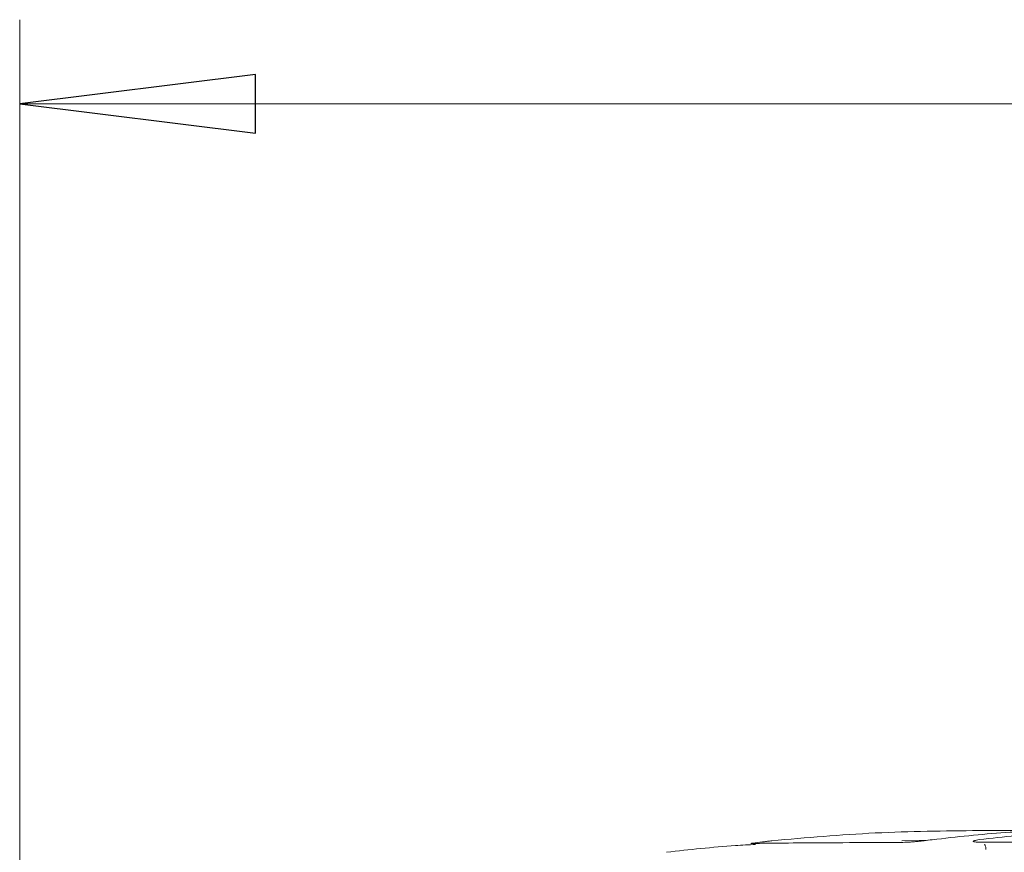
# Model space of a CAD drawing. Header units: millimetres. Extents: x -420 to 420, y -297 to 297.
# Tile 32 of 202: x -333 to -310, y 35 to 55. Entities that reach past the tile are written whole.
import ezdxf

# ---------------------------------------------------------------- set-up
doc = ezdxf.new("R2010")
doc.units = ezdxf.units.MM
doc.header["$MEASUREMENT"] = 0
doc.layers.add('layer 1', color=7, linetype='Continuous')

msp = doc.modelspace()

# ---------------------------------------------------------------- linework, layer by layer
at = {"layer": 'layer 1', "lineweight": 9}
for points in [[(-333.2108, 34.4502), (-333.2108, 34.4502), (-333.2108, 54.7098), (-333.2108, 54.7098)], [(-333.2108, 52.7097), (-333.2108, 52.7097), (-333.2108, 52.7097), (-333.2108, 52.7097)], [(-258.2094, 52.7097), (-258.2094, 52.7097), (-333.2108, 52.7097), (-333.2108, 52.7097)], [(-311.6372, 35.2048), (-311.6372, 35.2048), (-312.2538, 35.1888), (-312.2538, 35.1888)]]:
    msp.add_open_spline(points, degree=3, dxfattribs=at)
at = {"layer": 'layer 1'}
msp.add_open_spline([(-327.6107, 53.4097), (-327.6107, 53.4097), (-327.6107, 52.0097), (-327.6107, 52.0097), (-327.6107, 52.0097), (-327.6107, 52.0097), (-333.2108, 52.7097), (-333.2108, 52.7097), (-333.2108, 52.7097), (-333.2108, 52.7097), (-327.6107, 53.4097), (-327.6107, 53.4097)], degree=3, knots=[0, 0, 0, 0, 0.25, 0.25, 0.25, 0.25, 0.5, 0.5, 0.5, 0.5, 1, 1, 1, 1], dxfattribs=at)
at = {"layer": 'layer 1', "lineweight": 9}
for points, knots in [([(-327.6107, 53.4097), (-327.6107, 53.4097), (-327.6107, 52.0097), (-327.6107, 52.0097), (-327.6107, 52.0097), (-327.6107, 52.0097), (-333.2108, 52.7097), (-333.2108, 52.7097)], [0, 0, 0, 0, 0.3333333, 0.3333333, 0.3333333, 0.3333333, 1, 1, 1, 1]), ([(-315.3407, 35.1934), (-314.521, 35.2658), (-313.7014, 35.3384), (-312.8802, 35.3788), (-312.8802, 35.3788), (-312.0602, 35.4194), (-311.2384, 35.428), (-310.4168, 35.4366)], [0, 0, 0, 0, 0.3333333, 0.3333333, 0.3333333, 0.3333333, 1, 1, 1, 1]), ([(-308.0423, 35.4386), (-308.6239, 35.4316), (-309.2055, 35.4244), (-309.7862, 35.3878), (-309.7862, 35.3878), (-310.3678, 35.351), (-310.9484, 35.2848), (-311.5292, 35.2186)], [0, 0, 0, 0, 0.3333333, 0.3333333, 0.3333333, 0.3333333, 1, 1, 1, 1]), ([(-310.4168, 35.4366), (-310.3532, 35.4372), (-310.2898, 35.438), (-310.23, 35.4384), (-310.23, 35.4384), (-310.1772, 35.439), (-310.1276, 35.4394), (-310.085, 35.4398), (-310.085, 35.4398), (-310.0426, 35.44), (-310.0074, 35.4404), (-309.9818, 35.4404), (-309.9818, 35.4404), (-309.953, 35.4406), (-309.9368, 35.4408), (-309.9204, 35.4408)], [0, 0, 0, 0, 0.2, 0.2, 0.2, 0.2, 0.4, 0.4, 0.4, 0.4, 0.6, 0.6, 0.6, 0.6, 1, 1, 1, 1]), ([(-310.41, 35.221), (-309.8302, 35.2868), (-309.2503, 35.3524), (-308.6697, 35.3888), (-308.6697, 35.3888), (-308.0901, 35.425), (-307.5095, 35.432), (-306.9289, 35.439)], [0, 0, 0, 0, 0.3333333, 0.3333333, 0.3333333, 0.3333333, 1, 1, 1, 1]), ([(-309.9204, 35.4408), (-309.7582, 35.441), (-309.596, 35.4412), (-309.2753, 35.4414), (-309.2753, 35.4414), (-308.9549, 35.4416), (-308.4763, 35.4418), (-307.9975, 35.442)], [0, 0, 0, 0, 0.3333333, 0.3333333, 0.3333333, 0.3333333, 1, 1, 1, 1]), ([(-315.7257, 35.1066), (-315.8859, 35.098), (-316.0459, 35.0894), (-316.2061, 35.0786), (-316.2061, 35.0786), (-316.7515, 35.0424), (-317.2971, 34.9824), (-317.8427, 34.9224)], [0, 0, 0, 0, 0.3333333, 0.3333333, 0.3333333, 0.3333333, 1, 1, 1, 1]), ([(-315.8391, 35.1274), (-315.8395, 35.1276), (-315.8401, 35.1278), (-315.8359, 35.1286), (-315.8359, 35.1286), (-315.8317, 35.1294), (-315.8227, 35.1308), (-315.8109, 35.1326), (-315.8109, 35.1326), (-315.7871, 35.1362), (-315.7511, 35.1414), (-315.7047, 35.1476), (-315.7047, 35.1476), (-315.6817, 35.1508), (-315.6561, 35.1542), (-315.6283, 35.1578), (-315.6283, 35.1578), (-315.6005, 35.1614), (-315.5707, 35.1652), (-315.5395, 35.1692), (-315.5395, 35.1692), (-315.5081, 35.173), (-315.4755, 35.1772), (-315.4423, 35.1812), (-315.4423, 35.1812), (-315.4089, 35.1852), (-315.3749, 35.1892), (-315.3407, 35.1932)], [0, 0, 0, 0, 0.125, 0.125, 0.125, 0.125, 0.25, 0.25, 0.25, 0.25, 0.375, 0.375, 0.375, 0.375, 0.5, 0.5, 0.5, 0.5, 0.625, 0.625, 0.625, 0.625, 0.75, 0.75, 0.75, 0.75, 1, 1, 1, 1]), ([(-312.2674, 35.154), (-312.7512, 35.1522), (-313.2352, 35.1502), (-313.6524, 35.1482), (-313.6524, 35.1482), (-314.0698, 35.146), (-314.4206, 35.1438), (-314.7237, 35.1416), (-314.7237, 35.1416), (-315.0265, 35.1392), (-315.2817, 35.137), (-315.4595, 35.1346), (-315.4595, 35.1346), (-315.6375, 35.1322), (-315.7383, 35.1298), (-315.8391, 35.1274)], [0, 0, 0, 0, 0.2, 0.2, 0.2, 0.2, 0.4, 0.4, 0.4, 0.4, 0.6, 0.6, 0.6, 0.6, 1, 1, 1, 1]), ([(-311.5292, 35.2186), (-311.5898, 35.2106), (-311.6504, 35.2024), (-311.7186, 35.1944), (-311.7186, 35.1944), (-311.7486, 35.1908), (-311.7802, 35.1872), (-311.8122, 35.184), (-311.8122, 35.184), (-311.8428, 35.1808), (-311.874, 35.1778), (-311.9048, 35.175), (-311.9048, 35.175), (-311.9358, 35.1722), (-311.9666, 35.1696), (-311.9968, 35.1674), (-311.9968, 35.1674), (-312.0282, 35.165), (-312.0588, 35.163), (-312.0878, 35.1614), (-312.0878, 35.1614), (-312.1536, 35.1576), (-312.2104, 35.1558), (-312.2674, 35.154)], [0, 0, 0, 0, 0.1428571, 0.1428571, 0.1428571, 0.1428571, 0.2857143, 0.2857143, 0.2857143, 0.2857143, 0.4285714, 0.4285714, 0.4285714, 0.4285714, 0.5714286, 0.5714286, 0.5714286, 0.5714286, 0.7142857, 0.7142857, 0.7142857, 0.7142857, 1, 1, 1, 1]), ([(-310.381, 35.16), (-310.4286, 35.1614), (-310.4762, 35.1628), (-310.5086, 35.1662), (-310.5086, 35.1662), (-310.5228, 35.1676), (-310.5342, 35.1694), (-310.5424, 35.1716), (-310.5424, 35.1716), (-310.55, 35.1736), (-310.5548, 35.176), (-310.556, 35.1786), (-310.556, 35.1786), (-310.5572, 35.1814), (-310.555, 35.1842), (-310.5496, 35.1872), (-310.5496, 35.1872), (-310.544, 35.1904), (-310.535, 35.1938), (-310.5232, 35.1972), (-310.5232, 35.1972), (-310.496, 35.205), (-310.453, 35.213), (-310.41, 35.221)], [0, 0, 0, 0, 0.1428571, 0.1428571, 0.1428571, 0.1428571, 0.2857143, 0.2857143, 0.2857143, 0.2857143, 0.4285714, 0.4285714, 0.4285714, 0.4285714, 0.5714286, 0.5714286, 0.5714286, 0.5714286, 0.7142857, 0.7142857, 0.7142857, 0.7142857, 1, 1, 1, 1]), ([(-307.7155, 35.1656), (-307.9553, 35.1652), (-308.1949, 35.1648), (-308.4267, 35.1644), (-308.4267, 35.1644), (-309.1267, 35.1632), (-309.7538, 35.1616), (-310.381, 35.16)], [0, 0, 0, 0, 0.3333333, 0.3333333, 0.3333333, 0.3333333, 1, 1, 1, 1]), ([(-310.2512, 34.9844), (-310.2516, 34.997), (-310.2522, 35.0096), (-310.2536, 35.022), (-310.2536, 35.022), (-310.2552, 35.0342), (-310.2578, 35.0464), (-310.261, 35.058), (-310.261, 35.058), (-310.2644, 35.0696), (-310.2682, 35.081), (-310.273, 35.0908), (-310.273, 35.0908), (-310.2766, 35.0978), (-310.2804, 35.104), (-310.2844, 35.1102)], [0, 0, 0, 0, 0.2, 0.2, 0.2, 0.2, 0.4, 0.4, 0.4, 0.4, 0.6, 0.6, 0.6, 0.6, 1, 1, 1, 1])]:
    msp.add_open_spline(points, degree=3, knots=knots, dxfattribs=at)
at = {"layer": 'layer 1'}
msp.add_open_spline([(-333.2108, 52.7097), (-333.2108, 52.7097), (-333.2108, 52.7097), (-333.2108, 52.7097)], degree=3, dxfattribs=at)

doc.saveas('drawing.dxf')
